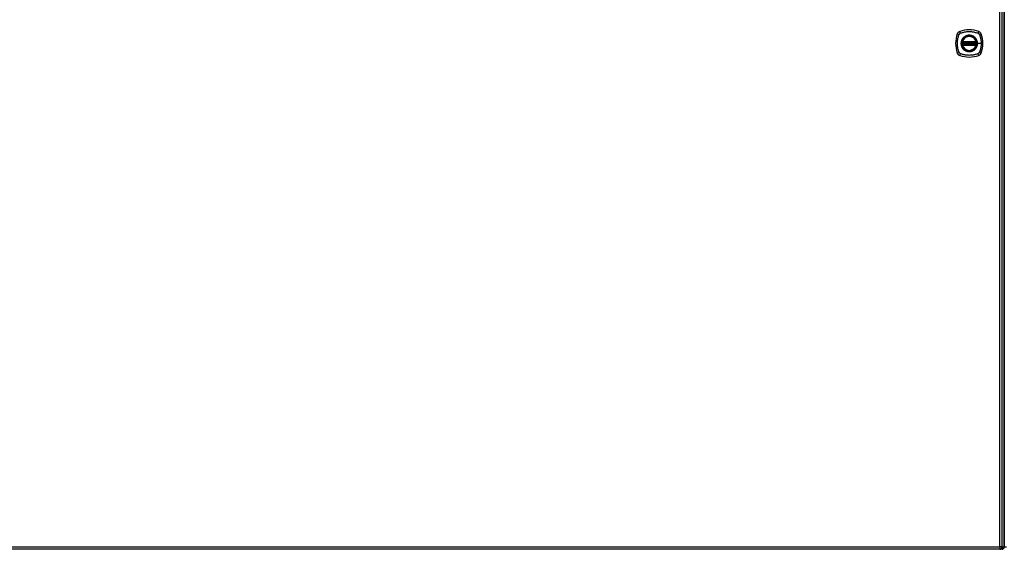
# Model space of a CAD drawing. Header units: inches. Extents: x 25 to 627, y 68 to 295.
# Tile 14 of 28: x 223 to 266, y 155 to 178. Entities that reach past the tile are written whole.
import ezdxf

# ---------------------------------------------------------------- set-up
doc = ezdxf.new("R2010")
doc.units = ezdxf.units.IN
doc.header["$MEASUREMENT"] = 0
doc.layers.add('Visible Edges(ANSI)', color=7, linetype='Continuous', lineweight=25)
doc.layers.add('Visible Tangent Edges(ANSI)', color=7, linetype='Continuous', lineweight=25)

msp = doc.modelspace()

# ---------------------------------------------------------------- linework, layer by layer
at = {"layer": 'Visible Edges(ANSI)'}
for p, q in [((265.959, 154.771), (265.959, 198.491)), ((266.057, 197.796), (266.057, 155.544)), ((266.057, 155.544), (266.057, 197.796)), ((264.238, 176.67), (264.831, 176.67)), ((264.242, 176.69), (264.827, 176.69)), ((264.831, 176.591), (264.238, 176.591)), ((264.827, 176.572), (264.242, 176.572)), ((266.057, 154.769), (266.057, 155.544)), ((266.057, 155.544), (266.057, 154.769)), ((265.86, 154.672), (206.255, 154.672)), ((265.958, 154.67), (206.923, 154.67))]:
    msp.add_line(p, q, dxfattribs=at)
at = {"layer": 'Visible Edges(ANSI)', "flags": 128}
for points in [[(264.226, 176.684), (264.226, 176.684), (264.226, 176.684), (264.226, 176.684), (264.226, 176.683), (264.226, 176.683), (264.226, 176.682), (264.226, 176.682), (264.226, 176.681), (264.226, 176.68), (264.225, 176.679), (264.225, 176.678), (264.225, 176.677), (264.225, 176.676), (264.225, 176.674), (264.225, 176.673), (264.224, 176.672), (264.224, 176.67), (264.224, 176.669), (264.224, 176.667), (264.224, 176.666), (264.223, 176.664), (264.223, 176.663), (264.223, 176.661), (264.223, 176.66)], [(264.846, 176.66), (264.846, 176.661), (264.846, 176.663), (264.846, 176.664), (264.846, 176.666), (264.845, 176.667), (264.845, 176.669), (264.845, 176.67), (264.845, 176.672), (264.845, 176.673), (264.845, 176.674), (264.844, 176.676), (264.844, 176.677), (264.844, 176.678), (264.844, 176.679), (264.844, 176.68), (264.844, 176.681), (264.844, 176.682), (264.843, 176.682), (264.843, 176.683), (264.843, 176.683), (264.843, 176.684), (264.843, 176.684), (264.843, 176.684), (264.843, 176.684)], [(264.223, 176.602), (264.223, 176.601), (264.223, 176.599), (264.223, 176.597), (264.224, 176.596), (264.224, 176.594), (264.224, 176.593), (264.224, 176.591), (264.224, 176.59), (264.225, 176.589), (264.225, 176.587), (264.225, 176.586), (264.225, 176.585), (264.225, 176.584), (264.225, 176.583), (264.226, 176.582), (264.226, 176.581), (264.226, 176.58), (264.226, 176.58), (264.226, 176.579), (264.226, 176.579), (264.226, 176.578), (264.226, 176.578), (264.226, 176.578), (264.226, 176.578)], [(264.843, 176.578), (264.843, 176.578), (264.843, 176.578), (264.843, 176.578), (264.843, 176.579), (264.843, 176.579), (264.843, 176.58), (264.844, 176.58), (264.844, 176.581), (264.844, 176.582), (264.844, 176.583), (264.844, 176.584), (264.844, 176.585), (264.844, 176.586), (264.845, 176.587), (264.845, 176.589), (264.845, 176.59), (264.845, 176.591), (264.845, 176.593), (264.845, 176.594), (264.846, 176.596), (264.846, 176.597), (264.846, 176.599), (264.846, 176.601), (264.846, 176.602)]]:
    msp.add_lwpolyline(points, dxfattribs=at)
at = {"layer": 'Visible Edges(ANSI)'}
for radius in [0.32, 0.315]:
    msp.add_circle((264.535, 176.631), radius, dxfattribs=at)
for centre, radius, start, end in [((265.224, 176.631), 1.28, 161.2278, 198.7722), ((264.18, 176.986), 0.177, 108.7722, 161.2278), ((264.535, 175.942), 1.28, 71.2278, 108.7722), ((264.889, 176.986), 0.177, 18.7722, 71.2278), ((263.846, 176.631), 1.28, 341.2278, 18.7722), ((264.535, 176.631), 0.313, 174.7499, 185.2501), ((264.535, 176.631), 0.313, 166.3656, 170.216), ((264.238, 176.682), 0.0118, 170.216, 270), ((264.535, 176.631), 0.313, 13.6344, 166.3656), ((264.242, 176.702), 0.0118, 166.3656, 270), ((264.827, 176.702), 0.0118, 270, 13.6344), ((264.831, 176.682), 0.0118, 270, 9.784), ((264.535, 176.631), 0.313, 9.784, 13.6344), ((264.535, 176.631), 0.313, 354.7499, 5.2501), ((264.18, 176.276), 0.177, 198.7722, 251.2278), ((264.238, 176.58), 0.0118, 90, 189.784), ((264.535, 176.631), 0.313, 189.784, 193.6344), ((264.242, 176.56), 0.0118, 90, 193.6344), ((264.535, 176.631), 0.313, 193.6344, 346.3656), ((264.827, 176.56), 0.0118, 346.3656, 90), ((264.831, 176.58), 0.0118, 350.216, 90), ((264.535, 176.631), 0.313, 346.3656, 350.216), ((264.889, 176.276), 0.177, 288.7722, 341.2278), ((264.535, 177.32), 1.28, 251.2278, 288.7722), ((265.86, 154.771), 0.099, 270, 0), ((265.958, 154.769), 0.099, 270, 0)]:
    msp.add_arc(centre, radius, start, end, dxfattribs=at)
at = {"layer": 'Visible Tangent Edges(ANSI)'}
for p, q in [((265.86, 154.771), (265.86, 198.491)), ((264.223, 176.66), (264.235, 176.658)), ((264.232, 176.683), (264.226, 176.684)), ((264.23, 176.705), (264.242, 176.702)), ((264.235, 176.658), (264.835, 176.658)), ((264.238, 176.67), (264.238, 176.68)), ((264.242, 176.69), (264.242, 176.702)), ((264.827, 176.702), (264.242, 176.702)), ((264.242, 176.68), (264.242, 176.69)), ((264.242, 176.68), (264.827, 176.68)), ((264.827, 176.702), (264.839, 176.705)), ((264.827, 176.702), (264.827, 176.69)), ((264.827, 176.69), (264.827, 176.68)), ((264.831, 176.68), (264.831, 176.67)), ((264.835, 176.658), (264.846, 176.66)), ((264.843, 176.684), (264.837, 176.683)), ((264.887, 176.631), (264.892, 176.631)), ((265.051, 176.631), (264.892, 176.631)), ((264.223, 176.602), (264.235, 176.603)), ((264.226, 176.578), (264.232, 176.579)), ((264.242, 176.56), (264.23, 176.557)), ((264.835, 176.603), (264.235, 176.603)), ((264.238, 176.581), (264.238, 176.591)), ((264.242, 176.572), (264.242, 176.582)), ((264.827, 176.582), (264.242, 176.582)), ((264.242, 176.56), (264.242, 176.572)), ((264.242, 176.56), (264.827, 176.56)), ((264.827, 176.582), (264.827, 176.572)), ((264.827, 176.572), (264.827, 176.56)), ((264.839, 176.557), (264.827, 176.56)), ((264.831, 176.591), (264.831, 176.581)), ((264.835, 176.603), (264.846, 176.602)), ((264.837, 176.579), (264.843, 176.578)), ((206.255, 154.771), (265.86, 154.771)), ((265.86, 154.771), (265.86, 154.672)), ((265.959, 154.771), (265.86, 154.771)), ((265.958, 154.761), (265.958, 154.67)), ((266.057, 154.769), (265.959, 154.769)), ((266.156, 154.769), (266.057, 154.769))]:
    msp.add_line(p, q, dxfattribs=at)
at = {"layer": 'Visible Tangent Edges(ANSI)', "flags": 128}
for points in [[(264.095, 177.019), (264.096, 177.022), (264.097, 177.025), (264.099, 177.028), (264.101, 177.03), (264.102, 177.033), (264.104, 177.035), (264.106, 177.038), (264.108, 177.04), (264.11, 177.043), (264.112, 177.045), (264.114, 177.047), (264.116, 177.05), (264.118, 177.052), (264.12, 177.054), (264.123, 177.056), (264.125, 177.058), (264.128, 177.06), (264.13, 177.062), (264.133, 177.063), (264.135, 177.065), (264.138, 177.067), (264.141, 177.068), (264.143, 177.069), (264.146, 177.071)], [(264.146, 177.071), (264.18, 177.085), (264.211, 177.095), (264.242, 177.105), (264.274, 177.113), (264.306, 177.121), (264.338, 177.128), (264.37, 177.134), (264.403, 177.139), (264.436, 177.143), (264.468, 177.145), (264.501, 177.147), (264.534, 177.147), (264.567, 177.147), (264.6, 177.145), (264.633, 177.143), (264.666, 177.139), (264.699, 177.134), (264.731, 177.128), (264.763, 177.121), (264.795, 177.113), (264.827, 177.105), (264.859, 177.095), (264.89, 177.085), (264.923, 177.071)], [(264.923, 177.071), (264.925, 177.07), (264.926, 177.069), (264.927, 177.069), (264.929, 177.068), (264.93, 177.067), (264.931, 177.067), (264.933, 177.066), (264.934, 177.065), (264.935, 177.064), (264.937, 177.063), (264.938, 177.062), (264.939, 177.062), (264.94, 177.061), (264.942, 177.06), (264.943, 177.059), (264.944, 177.058), (264.945, 177.057), (264.947, 177.056), (264.948, 177.055), (264.949, 177.054), (264.95, 177.053), (264.951, 177.052), (264.952, 177.051), (264.953, 177.05)], [(264.953, 177.05), (264.954, 177.049), (264.956, 177.047), (264.957, 177.046), (264.958, 177.045), (264.959, 177.044), (264.96, 177.043), (264.961, 177.042), (264.962, 177.04), (264.963, 177.039), (264.963, 177.038), (264.964, 177.037), (264.965, 177.035), (264.966, 177.034), (264.967, 177.033), (264.968, 177.032), (264.969, 177.03), (264.969, 177.029), (264.97, 177.028), (264.971, 177.026), (264.972, 177.025), (264.972, 177.024), (264.973, 177.022), (264.974, 177.021), (264.975, 177.019)], [(264.095, 176.242), (264.081, 176.276), (264.07, 176.307), (264.061, 176.338), (264.052, 176.37), (264.044, 176.402), (264.037, 176.434), (264.032, 176.466), (264.027, 176.499), (264.023, 176.532), (264.02, 176.565), (264.019, 176.598), (264.018, 176.631), (264.019, 176.664), (264.02, 176.697), (264.023, 176.73), (264.027, 176.762), (264.032, 176.795), (264.037, 176.827), (264.044, 176.86), (264.052, 176.892), (264.061, 176.923), (264.07, 176.955), (264.081, 176.986), (264.095, 177.019)], [(264.26, 176.858), (264.247, 176.842), (264.236, 176.825), (264.225, 176.808), (264.215, 176.79), (264.207, 176.771), (264.199, 176.752), (264.193, 176.732), (264.187, 176.712), (264.183, 176.692), (264.18, 176.672), (264.178, 176.651), (264.178, 176.631), (264.178, 176.61), (264.18, 176.59), (264.183, 176.569), (264.187, 176.549), (264.193, 176.529), (264.199, 176.51), (264.207, 176.49), (264.215, 176.472), (264.225, 176.454), (264.236, 176.436), (264.247, 176.419), (264.26, 176.403)], [(264.887, 176.631), (264.875, 176.54), (264.84, 176.455), (264.784, 176.381), (264.711, 176.326), (264.626, 176.291), (264.534, 176.279), (264.443, 176.291), (264.358, 176.326), (264.285, 176.382), (264.23, 176.455), (264.194, 176.54), (264.182, 176.631), (264.195, 176.722), (264.23, 176.807), (264.286, 176.88), (264.358, 176.936), (264.443, 176.971), (264.535, 176.983), (264.626, 176.971), (264.711, 176.936), (264.784, 176.88), (264.84, 176.807), (264.875, 176.722), (264.887, 176.631)], [(264.23, 176.705), (264.23, 176.704), (264.23, 176.703), (264.23, 176.702), (264.23, 176.701), (264.23, 176.7), (264.23, 176.699), (264.229, 176.698), (264.229, 176.697), (264.229, 176.696), (264.229, 176.695), (264.229, 176.694), (264.229, 176.693), (264.229, 176.692), (264.23, 176.691), (264.23, 176.691), (264.23, 176.69), (264.23, 176.689), (264.23, 176.688), (264.23, 176.687), (264.231, 176.686), (264.231, 176.685), (264.231, 176.685), (264.232, 176.684), (264.232, 176.683)], [(264.232, 176.683), (264.232, 176.683), (264.233, 176.683), (264.233, 176.683), (264.233, 176.682), (264.233, 176.682), (264.233, 176.682), (264.234, 176.682), (264.234, 176.682), (264.234, 176.682), (264.234, 176.682), (264.235, 176.681), (264.235, 176.681), (264.235, 176.681), (264.235, 176.681), (264.235, 176.681), (264.236, 176.681), (264.236, 176.681), (264.236, 176.681), (264.237, 176.681), (264.237, 176.681), (264.237, 176.68), (264.237, 176.68), (264.238, 176.68), (264.238, 176.68)], [(264.235, 176.658), (264.235, 176.659), (264.235, 176.66), (264.235, 176.661), (264.235, 176.661), (264.236, 176.662), (264.236, 176.663), (264.236, 176.664), (264.236, 176.664), (264.236, 176.665), (264.236, 176.666), (264.237, 176.666), (264.237, 176.667), (264.237, 176.667), (264.237, 176.668), (264.237, 176.668), (264.237, 176.669), (264.237, 176.669), (264.238, 176.669), (264.238, 176.67), (264.238, 176.67), (264.238, 176.67), (264.238, 176.67), (264.238, 176.67), (264.238, 176.67)], [(264.238, 176.68), (264.238, 176.68), (264.238, 176.68), (264.238, 176.68), (264.239, 176.68), (264.239, 176.68), (264.239, 176.68), (264.239, 176.68), (264.239, 176.68), (264.239, 176.68), (264.24, 176.68), (264.24, 176.68), (264.24, 176.68), (264.24, 176.68), (264.24, 176.68), (264.24, 176.68), (264.241, 176.68), (264.241, 176.68), (264.241, 176.68), (264.241, 176.68), (264.241, 176.68), (264.241, 176.68), (264.242, 176.68), (264.242, 176.68), (264.242, 176.68)], [(264.307, 176.905), (264.305, 176.904), (264.303, 176.902), (264.301, 176.9), (264.299, 176.898), (264.297, 176.896), (264.295, 176.895), (264.292, 176.893), (264.29, 176.891), (264.288, 176.889), (264.286, 176.887), (264.284, 176.885), (264.282, 176.883), (264.281, 176.881), (264.279, 176.879), (264.277, 176.877), (264.275, 176.875), (264.273, 176.873), (264.271, 176.871), (264.269, 176.869), (264.267, 176.867), (264.265, 176.865), (264.264, 176.863), (264.262, 176.861), (264.26, 176.858)], [(264.762, 176.905), (264.746, 176.918), (264.729, 176.93), (264.712, 176.941), (264.693, 176.95), (264.675, 176.959), (264.656, 176.966), (264.636, 176.973), (264.616, 176.978), (264.596, 176.982), (264.576, 176.985), (264.555, 176.987), (264.535, 176.988), (264.514, 176.987), (264.493, 176.985), (264.473, 176.982), (264.453, 176.978), (264.433, 176.973), (264.413, 176.966), (264.394, 176.959), (264.376, 176.95), (264.357, 176.94), (264.34, 176.93), (264.323, 176.918), (264.307, 176.905)], [(264.809, 176.858), (264.807, 176.861), (264.806, 176.863), (264.804, 176.865), (264.802, 176.867), (264.8, 176.869), (264.798, 176.871), (264.796, 176.873), (264.795, 176.875), (264.793, 176.877), (264.791, 176.879), (264.789, 176.881), (264.787, 176.883), (264.785, 176.885), (264.783, 176.887), (264.781, 176.889), (264.779, 176.891), (264.777, 176.893), (264.775, 176.895), (264.773, 176.896), (264.771, 176.898), (264.769, 176.9), (264.766, 176.902), (264.764, 176.904), (264.762, 176.905)], [(264.892, 176.631), (264.891, 176.641), (264.891, 176.651), (264.89, 176.662), (264.889, 176.672), (264.888, 176.682), (264.886, 176.692), (264.884, 176.702), (264.882, 176.713), (264.879, 176.723), (264.877, 176.732), (264.874, 176.742), (264.87, 176.752), (264.867, 176.761), (264.863, 176.771), (264.859, 176.78), (264.854, 176.79), (264.849, 176.799), (264.844, 176.808), (264.839, 176.817), (264.834, 176.825), (264.828, 176.834), (264.822, 176.842), (264.816, 176.85), (264.809, 176.858)], [(264.809, 176.403), (264.816, 176.411), (264.822, 176.42), (264.828, 176.428), (264.834, 176.436), (264.839, 176.445), (264.844, 176.454), (264.849, 176.463), (264.854, 176.472), (264.859, 176.481), (264.863, 176.491), (264.867, 176.5), (264.87, 176.51), (264.874, 176.52), (264.877, 176.529), (264.88, 176.539), (264.882, 176.549), (264.884, 176.559), (264.886, 176.569), (264.888, 176.58), (264.889, 176.59), (264.89, 176.6), (264.891, 176.61), (264.891, 176.621), (264.892, 176.631)], [(264.827, 176.68), (264.828, 176.68), (264.828, 176.68), (264.828, 176.68), (264.828, 176.68), (264.828, 176.68), (264.828, 176.68), (264.829, 176.68), (264.829, 176.68), (264.829, 176.68), (264.829, 176.68), (264.829, 176.68), (264.829, 176.68), (264.83, 176.68), (264.83, 176.68), (264.83, 176.68), (264.83, 176.68), (264.83, 176.68), (264.83, 176.68), (264.831, 176.68), (264.831, 176.68), (264.831, 176.68), (264.831, 176.68), (264.831, 176.68), (264.831, 176.68)], [(264.831, 176.68), (264.832, 176.68), (264.832, 176.68), (264.832, 176.68), (264.833, 176.681), (264.833, 176.681), (264.833, 176.681), (264.833, 176.681), (264.834, 176.681), (264.834, 176.681), (264.834, 176.681), (264.834, 176.681), (264.835, 176.681), (264.835, 176.681), (264.835, 176.682), (264.835, 176.682), (264.835, 176.682), (264.836, 176.682), (264.836, 176.682), (264.836, 176.682), (264.836, 176.682), (264.837, 176.683), (264.837, 176.683), (264.837, 176.683), (264.837, 176.683)], [(264.831, 176.67), (264.831, 176.67), (264.831, 176.67), (264.832, 176.67), (264.832, 176.67), (264.832, 176.67), (264.832, 176.669), (264.832, 176.669), (264.832, 176.669), (264.832, 176.668), (264.832, 176.668), (264.832, 176.667), (264.833, 176.667), (264.833, 176.666), (264.833, 176.666), (264.833, 176.665), (264.833, 176.664), (264.833, 176.664), (264.834, 176.663), (264.834, 176.662), (264.834, 176.661), (264.834, 176.661), (264.834, 176.66), (264.834, 176.659), (264.835, 176.658)], [(264.837, 176.683), (264.838, 176.684), (264.838, 176.685), (264.838, 176.685), (264.839, 176.686), (264.839, 176.687), (264.839, 176.688), (264.839, 176.689), (264.839, 176.69), (264.84, 176.691), (264.84, 176.691), (264.84, 176.692), (264.84, 176.693), (264.84, 176.694), (264.84, 176.695), (264.84, 176.696), (264.84, 176.697), (264.84, 176.698), (264.84, 176.699), (264.84, 176.7), (264.84, 176.701), (264.839, 176.702), (264.839, 176.703), (264.839, 176.704), (264.839, 176.705)], [(264.975, 177.019), (264.983, 177.001), (264.988, 176.986), (264.994, 176.97), (264.999, 176.955), (265.004, 176.939), (265.008, 176.923), (265.013, 176.908), (265.017, 176.892), (265.021, 176.876), (265.025, 176.86), (265.029, 176.844), (265.032, 176.828), (265.035, 176.811), (265.038, 176.795), (265.04, 176.779), (265.043, 176.762), (265.045, 176.746), (265.046, 176.73), (265.048, 176.713), (265.049, 176.697), (265.05, 176.68), (265.051, 176.664), (265.051, 176.647), (265.051, 176.631)], [(265.051, 176.631), (265.051, 176.614), (265.051, 176.598), (265.05, 176.581), (265.049, 176.565), (265.048, 176.548), (265.046, 176.532), (265.045, 176.516), (265.043, 176.499), (265.04, 176.483), (265.038, 176.467), (265.035, 176.45), (265.032, 176.434), (265.029, 176.418), (265.025, 176.402), (265.021, 176.386), (265.017, 176.37), (265.013, 176.354), (265.008, 176.338), (265.004, 176.323), (264.999, 176.307), (264.994, 176.291), (264.988, 176.276), (264.983, 176.26), (264.975, 176.242)], [(264.146, 176.191), (264.143, 176.192), (264.141, 176.194), (264.138, 176.195), (264.135, 176.197), (264.133, 176.198), (264.13, 176.2), (264.128, 176.202), (264.125, 176.204), (264.123, 176.206), (264.12, 176.208), (264.118, 176.21), (264.116, 176.212), (264.114, 176.214), (264.112, 176.217), (264.11, 176.219), (264.108, 176.221), (264.106, 176.224), (264.104, 176.226), (264.102, 176.229), (264.101, 176.231), (264.099, 176.234), (264.097, 176.237), (264.096, 176.239), (264.095, 176.242)], [(264.923, 176.191), (264.89, 176.177), (264.859, 176.167), (264.827, 176.157), (264.795, 176.148), (264.763, 176.14), (264.731, 176.134), (264.699, 176.128), (264.666, 176.123), (264.633, 176.119), (264.6, 176.116), (264.567, 176.115), (264.534, 176.114), (264.501, 176.115), (264.468, 176.116), (264.436, 176.119), (264.403, 176.123), (264.37, 176.128), (264.338, 176.134), (264.306, 176.14), (264.274, 176.148), (264.242, 176.157), (264.211, 176.167), (264.18, 176.177), (264.146, 176.191)], [(264.232, 176.579), (264.232, 176.578), (264.231, 176.577), (264.231, 176.576), (264.231, 176.576), (264.23, 176.575), (264.23, 176.574), (264.23, 176.573), (264.23, 176.572), (264.23, 176.571), (264.23, 176.57), (264.229, 176.569), (264.229, 176.568), (264.229, 176.567), (264.229, 176.567), (264.229, 176.566), (264.229, 176.565), (264.229, 176.564), (264.23, 176.563), (264.23, 176.562), (264.23, 176.561), (264.23, 176.56), (264.23, 176.559), (264.23, 176.558), (264.23, 176.557)], [(264.238, 176.581), (264.238, 176.581), (264.237, 176.581), (264.237, 176.581), (264.237, 176.581), (264.237, 176.581), (264.236, 176.581), (264.236, 176.581), (264.236, 176.581), (264.235, 176.581), (264.235, 176.581), (264.235, 176.581), (264.235, 176.58), (264.235, 176.58), (264.234, 176.58), (264.234, 176.58), (264.234, 176.58), (264.234, 176.58), (264.233, 176.58), (264.233, 176.579), (264.233, 176.579), (264.233, 176.579), (264.233, 176.579), (264.232, 176.579), (264.232, 176.579)], [(264.238, 176.591), (264.238, 176.592), (264.238, 176.592), (264.238, 176.592), (264.238, 176.592), (264.238, 176.592), (264.238, 176.592), (264.237, 176.593), (264.237, 176.593), (264.237, 176.594), (264.237, 176.594), (264.237, 176.594), (264.237, 176.595), (264.237, 176.596), (264.236, 176.596), (264.236, 176.597), (264.236, 176.597), (264.236, 176.598), (264.236, 176.599), (264.236, 176.6), (264.235, 176.6), (264.235, 176.601), (264.235, 176.602), (264.235, 176.603), (264.235, 176.603)], [(264.242, 176.582), (264.242, 176.582), (264.242, 176.582), (264.241, 176.582), (264.241, 176.582), (264.241, 176.582), (264.241, 176.582), (264.241, 176.582), (264.241, 176.582), (264.24, 176.582), (264.24, 176.582), (264.24, 176.582), (264.24, 176.582), (264.24, 176.582), (264.24, 176.582), (264.239, 176.582), (264.239, 176.582), (264.239, 176.581), (264.239, 176.581), (264.239, 176.581), (264.239, 176.581), (264.238, 176.581), (264.238, 176.581), (264.238, 176.581), (264.238, 176.581)], [(264.26, 176.403), (264.262, 176.401), (264.264, 176.399), (264.265, 176.397), (264.267, 176.395), (264.269, 176.393), (264.271, 176.391), (264.273, 176.389), (264.275, 176.387), (264.277, 176.385), (264.279, 176.383), (264.281, 176.381), (264.282, 176.379), (264.284, 176.377), (264.286, 176.375), (264.288, 176.373), (264.29, 176.371), (264.292, 176.369), (264.295, 176.367), (264.297, 176.365), (264.299, 176.363), (264.301, 176.362), (264.303, 176.36), (264.305, 176.358), (264.307, 176.356)], [(264.307, 176.356), (264.323, 176.344), (264.34, 176.332), (264.358, 176.321), (264.376, 176.312), (264.395, 176.303), (264.414, 176.295), (264.433, 176.289), (264.453, 176.283), (264.473, 176.279), (264.493, 176.276), (264.514, 176.275), (264.535, 176.274), (264.555, 176.275), (264.576, 176.276), (264.596, 176.279), (264.616, 176.284), (264.636, 176.289), (264.656, 176.295), (264.675, 176.303), (264.694, 176.311), (264.712, 176.321), (264.729, 176.332), (264.746, 176.344), (264.762, 176.356)], [(264.762, 176.356), (264.764, 176.358), (264.766, 176.36), (264.769, 176.362), (264.771, 176.363), (264.773, 176.365), (264.775, 176.367), (264.777, 176.369), (264.779, 176.371), (264.781, 176.373), (264.783, 176.375), (264.785, 176.377), (264.787, 176.379), (264.789, 176.381), (264.791, 176.383), (264.793, 176.385), (264.795, 176.387), (264.796, 176.389), (264.798, 176.391), (264.8, 176.393), (264.802, 176.395), (264.804, 176.397), (264.806, 176.399), (264.807, 176.401), (264.809, 176.403)], [(264.831, 176.581), (264.831, 176.581), (264.831, 176.581), (264.831, 176.581), (264.831, 176.581), (264.831, 176.581), (264.83, 176.581), (264.83, 176.581), (264.83, 176.582), (264.83, 176.582), (264.83, 176.582), (264.83, 176.582), (264.829, 176.582), (264.829, 176.582), (264.829, 176.582), (264.829, 176.582), (264.829, 176.582), (264.829, 176.582), (264.828, 176.582), (264.828, 176.582), (264.828, 176.582), (264.828, 176.582), (264.828, 176.582), (264.828, 176.582), (264.827, 176.582)], [(264.835, 176.603), (264.834, 176.603), (264.834, 176.602), (264.834, 176.601), (264.834, 176.6), (264.834, 176.6), (264.834, 176.599), (264.833, 176.598), (264.833, 176.597), (264.833, 176.597), (264.833, 176.596), (264.833, 176.596), (264.833, 176.595), (264.832, 176.594), (264.832, 176.594), (264.832, 176.594), (264.832, 176.593), (264.832, 176.593), (264.832, 176.592), (264.832, 176.592), (264.832, 176.592), (264.832, 176.592), (264.831, 176.592), (264.831, 176.592), (264.831, 176.591)], [(264.837, 176.579), (264.837, 176.579), (264.837, 176.579), (264.837, 176.579), (264.836, 176.579), (264.836, 176.579), (264.836, 176.58), (264.836, 176.58), (264.835, 176.58), (264.835, 176.58), (264.835, 176.58), (264.835, 176.58), (264.835, 176.58), (264.834, 176.581), (264.834, 176.581), (264.834, 176.581), (264.834, 176.581), (264.833, 176.581), (264.833, 176.581), (264.833, 176.581), (264.833, 176.581), (264.832, 176.581), (264.832, 176.581), (264.832, 176.581), (264.831, 176.581)], [(264.839, 176.557), (264.839, 176.558), (264.839, 176.559), (264.839, 176.56), (264.84, 176.561), (264.84, 176.562), (264.84, 176.563), (264.84, 176.564), (264.84, 176.565), (264.84, 176.566), (264.84, 176.567), (264.84, 176.567), (264.84, 176.568), (264.84, 176.569), (264.84, 176.57), (264.84, 176.571), (264.839, 176.572), (264.839, 176.573), (264.839, 176.574), (264.839, 176.575), (264.839, 176.576), (264.838, 176.576), (264.838, 176.577), (264.838, 176.578), (264.837, 176.579)], [(264.975, 176.242), (264.973, 176.24), (264.972, 176.237), (264.97, 176.234), (264.969, 176.231), (264.967, 176.229), (264.965, 176.226), (264.963, 176.224), (264.962, 176.221), (264.96, 176.219), (264.958, 176.217), (264.956, 176.214), (264.953, 176.212), (264.951, 176.21), (264.949, 176.208), (264.947, 176.206), (264.944, 176.204), (264.942, 176.202), (264.939, 176.2), (264.937, 176.199), (264.934, 176.197), (264.931, 176.195), (264.929, 176.194), (264.926, 176.192), (264.923, 176.191)]]:
    msp.add_lwpolyline(points, dxfattribs=at)
at = {"layer": 'Visible Tangent Edges(ANSI)'}
for radius in [0.346, 0.342, 0.325, 0.324]:
    msp.add_circle((264.535, 176.631), radius, dxfattribs=at)
for start, end in [(174.7499, 185.2501), (13.6344, 166.3656), (354.7499, 5.2501), (193.6344, 346.3656)]:
    msp.add_arc((264.535, 176.631), 0.301, start, end, dxfattribs=at)
for centre, major_axis, ratio, start_param, end_param in [((264.122, 177.005), (-0.112, 0.037), 0.042597, 4.975842, 6.113112), ((264.16, 177.043), (-0.037, 0.112), 0.042597, 0.170073, 1.307344), ((264.909, 177.043), (0.037, 0.112), 0.042597, 4.975842, 6.113112), ((264.947, 177.005), (0.112, 0.037), 0.042597, 0.170073, 1.307344), ((264.226, 176.684), (0.00773, 0.00893), 0.431674, 4.96723, 6.283185), ((264.238, 176.679), (0.0021, 0.0116), 0.025638, 0, 1.426581), ((264.831, 176.679), (-0.0021, 0.0116), 0.025638, 4.856604, 6.283185), ((264.843, 176.684), (-0.00773, 0.00893), 0.431674, 0, 1.315955), ((264.122, 176.257), (-0.112, -0.037), 0.042597, 0.170073, 1.307344), ((264.16, 176.219), (-0.037, -0.112), 0.042597, 4.975842, 6.113112), ((264.226, 176.578), (0.00773, -0.00893), 0.431674, 0, 1.315955), ((264.238, 176.583), (0.0021, -0.0116), 0.025638, 4.856604, 6.283185), ((264.831, 176.583), (-0.0021, -0.0116), 0.025638, 0, 1.426581), ((264.843, 176.578), (-0.00773, -0.00893), 0.431674, 4.96723, 6.283185), ((264.909, 176.219), (0.037, -0.112), 0.042597, 0.170073, 1.307344), ((264.947, 176.257), (0.112, -0.037), 0.042597, 4.975842, 6.113112)]:
    msp.add_ellipse(centre, major_axis=major_axis, ratio=ratio, start_param=start_param, end_param=end_param, dxfattribs=at)

doc.saveas('drawing.dxf')
